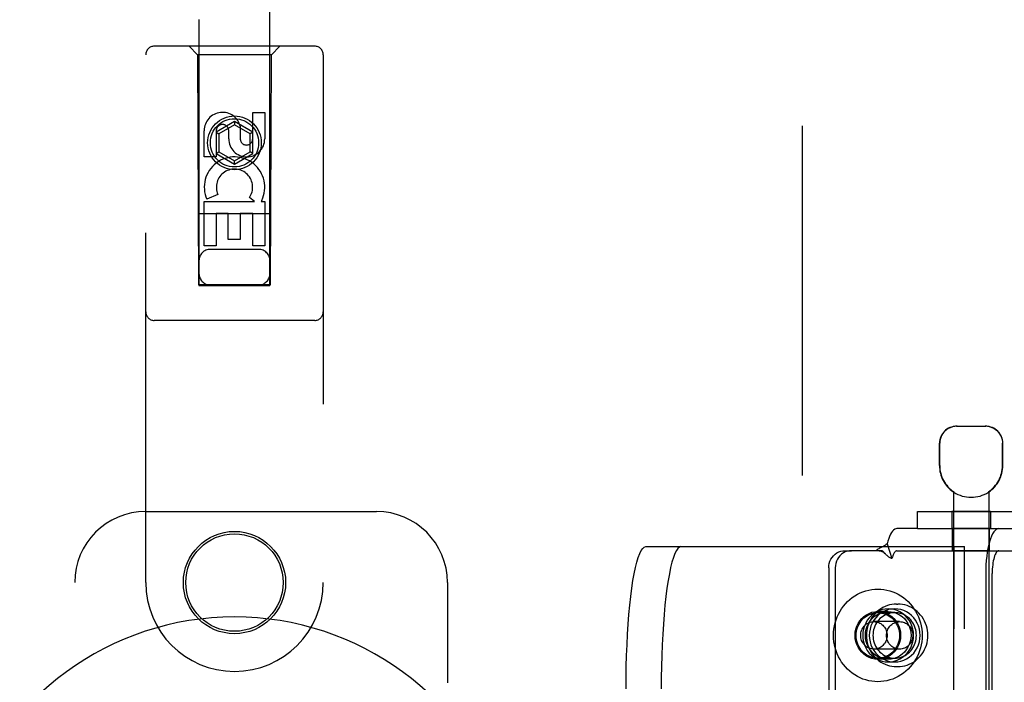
# Model space of a CAD drawing. Header units: inches. Extents: x 0 to 224, y 0 to 145.
# Tile 6 of 125: x 62.07 to 65.53, y 53.03 to 55.36. Entities that reach past the tile are written whole.
import ezdxf

# ---------------------------------------------------------------- set-up
doc = ezdxf.new("R2010")
doc.units = ezdxf.units.IN
doc.header["$LTSCALE"] = 12.302632
doc.header["$MEASUREMENT"] = 0
doc.linetypes.add('HIDDEN', pattern=[0.2, 0.1, -0.1])
doc.layers.get('0').update_dxf_attribs({"linetype": 'CONTINUOUS'})
doc.layers.add('02___PRT_ALL_AXES', color=7, linetype='CONTINUOUS')
doc.layers.add('DEFAULT_2', color=8, linetype='HIDDEN')

msp = doc.modelspace()

# ---------------------------------------------------------------- linework, layer by layer
at = {"color": 7, "linetype": 'Continuous'}
msp.add_arc((62.8228, 52.2542), 1.0039, 305.5066, 234.4934, dxfattribs=at)
at = {"layer": '02___PRT_ALL_AXES', "color": 8, "linetype": 'HIDDEN'}
for p, q in [((62.8869, 54.9409), (62.8869, 55.0333)), ((62.8869, 55.0333), (62.9293, 55.0333)), ((62.9293, 55.0333), (62.9293, 54.9409)), ((62.7161, 54.877), (62.7161, 54.9694)), ((62.7586, 54.9694), (62.7586, 54.877)), ((62.8024, 54.9409), (62.8024, 54.9694)), ((62.8434, 54.9832), (62.8434, 54.9369)), ((62.7586, 54.877), (62.7161, 54.877)), ((62.7642, 54.7451), (62.7251, 54.7282)), ((62.7161, 54.5646), (62.7161, 54.7207)), ((62.7161, 54.7207), (62.8937, 54.7207)), ((62.8937, 54.7207), (62.8752, 54.7337)), ((62.9188, 54.7242), (62.9171, 54.7207)), ((62.9171, 54.7207), (62.9293, 54.7207)), ((62.9293, 54.7207), (62.9293, 54.5646)), ((62.7586, 54.6781), (62.7586, 54.5646)), ((62.801, 54.6781), (62.7586, 54.6781)), ((62.801, 54.5859), (62.801, 54.6781)), ((62.8434, 54.6781), (62.8434, 54.5859)), ((62.8869, 54.6781), (62.8434, 54.6781)), ((62.8869, 54.5646), (62.8869, 54.6781)), ((62.8434, 54.5859), (62.801, 54.5859)), ((62.7586, 54.5646), (62.7161, 54.5646)), ((62.9293, 54.5646), (62.8869, 54.5646)), ((65.305, 53.7907), (65.305, 53.8692)), ((65.528, 53.7907), (65.528, 53.8692)), ((65.354, 53.6984), (65.354, 50.2292)), ((65.3558, 53.6984), (65.354, 53.6984)), ((65.3558, 53.6984), (65.3558, 53.6972)), ((65.4772, 53.6984), (65.4772, 53.6972)), ((65.479, 53.6984), (65.4772, 53.6984)), ((65.479, 53.6984), (65.479, 50.2292)), ((65.3485, 53.6292), (65.3485, 53.5692)), ((65.4845, 53.6292), (65.3485, 53.6292)), ((65.4845, 53.6292), (65.4845, 53.5692)), ((65.4845, 53.5692), (65.3485, 53.5692)), ((65.3515, 53.4912), (65.3515, 53.5692)), ((65.4815, 53.4912), (65.4815, 53.5692)), ((65.4815, 53.4912), (65.3515, 53.4912)), ((65.1246, 53.2867), (65.1474, 53.2867)), ((65.1543, 53.3032), (65.1581, 53.3032)), ((65.1246, 53.2772), (65.0881, 53.2772)), ((65.1246, 53.1092), (65.0881, 53.1092)), ((65.1246, 53.0997), (65.1474, 53.0997)), ((65.1543, 53.0832), (65.1581, 53.0832))]:
    msp.add_line(p, q, dxfattribs=at)
for points in [[(65.1246, 53.2867), (65.1137, 53.286), (65.1032, 53.284), (65.0929, 53.2806), (65.083, 53.276), (65.0738, 53.2702), (65.0653, 53.2632), (65.0577, 53.2552), (65.051, 53.2463), (65.0454, 53.2367), (65.041, 53.2264), (65.0378, 53.2156), (65.0358, 53.2045), (65.0352, 53.1932), (65.0358, 53.182), (65.0378, 53.1709), (65.041, 53.1601), (65.0454, 53.1498), (65.051, 53.1401), (65.0577, 53.1312), (65.0653, 53.1232), (65.0738, 53.1163), (65.083, 53.1104), (65.0929, 53.1058), (65.1032, 53.1024), (65.1137, 53.1004), (65.1246, 53.0997)], [(65.1474, 53.2867), (65.1365, 53.286), (65.126, 53.284), (65.1157, 53.2806), (65.1058, 53.276), (65.0966, 53.2702), (65.0881, 53.2632), (65.0805, 53.2552), (65.0738, 53.2463), (65.0682, 53.2367), (65.0638, 53.2264), (65.0606, 53.2156), (65.0586, 53.2045), (65.058, 53.1932), (65.0586, 53.182), (65.0606, 53.1709), (65.0638, 53.1601), (65.0682, 53.1498), (65.0738, 53.1401), (65.0805, 53.1312), (65.0881, 53.1232), (65.0966, 53.1163), (65.1058, 53.1104), (65.1157, 53.1058), (65.126, 53.1024), (65.1365, 53.1004), (65.1474, 53.0997)], [(65.1246, 53.0997), (65.1355, 53.1004), (65.146, 53.1024), (65.1563, 53.1058), (65.1661, 53.1104), (65.1754, 53.1163), (65.1839, 53.1232), (65.1915, 53.1312), (65.1982, 53.1401), (65.2038, 53.1498), (65.2082, 53.1601), (65.2114, 53.1709), (65.2134, 53.182), (65.214, 53.1932), (65.2134, 53.2045), (65.2114, 53.2156), (65.2082, 53.2264), (65.2038, 53.2367), (65.1982, 53.2463), (65.1915, 53.2552), (65.1839, 53.2632), (65.1754, 53.2702), (65.1661, 53.276), (65.1563, 53.2806), (65.146, 53.284), (65.1355, 53.286), (65.1246, 53.2867)], [(65.1474, 53.0997), (65.1583, 53.1004), (65.1688, 53.1024), (65.1791, 53.1058), (65.189, 53.1104), (65.1982, 53.1163), (65.2067, 53.1232), (65.2143, 53.1312), (65.221, 53.1401), (65.2266, 53.1498), (65.231, 53.1601), (65.2342, 53.1709), (65.2362, 53.182), (65.2368, 53.1932), (65.2362, 53.2045), (65.2342, 53.2156), (65.231, 53.2264), (65.2266, 53.2367), (65.221, 53.2463), (65.2143, 53.2552), (65.2067, 53.2632), (65.1982, 53.2702), (65.189, 53.276), (65.1791, 53.2806), (65.1688, 53.284), (65.1583, 53.286), (65.1474, 53.2867)], [(65.0881, 53.1092), (65.0775, 53.11), (65.0673, 53.1121), (65.0573, 53.1156), (65.0479, 53.1205), (65.0392, 53.1266), (65.0312, 53.1338), (65.0243, 53.1421), (65.0185, 53.1512), (65.0138, 53.1611), (65.0105, 53.1715), (65.0084, 53.1823), (65.0077, 53.1932), (65.0084, 53.2042), (65.0105, 53.215), (65.0138, 53.2254), (65.0185, 53.2352), (65.0243, 53.2444), (65.0312, 53.2526), (65.0392, 53.2599), (65.0479, 53.266), (65.0573, 53.2708), (65.0673, 53.2744), (65.0775, 53.2765), (65.0881, 53.2772)], [(65.1246, 53.1092), (65.114, 53.11), (65.1038, 53.1121), (65.0939, 53.1156), (65.0844, 53.1205), (65.0757, 53.1266), (65.0678, 53.1338), (65.0609, 53.1421), (65.055, 53.1512), (65.0504, 53.1611), (65.047, 53.1715), (65.045, 53.1823), (65.0443, 53.1932), (65.045, 53.2042), (65.047, 53.215), (65.0504, 53.2254), (65.055, 53.2352), (65.0609, 53.2444), (65.0678, 53.2526), (65.0757, 53.2599), (65.0844, 53.266), (65.0939, 53.2708), (65.1038, 53.2744), (65.114, 53.2765), (65.1246, 53.2772)], [(65.1474, 53.2732), (65.1411, 53.273), (65.1348, 53.2721), (65.1286, 53.2708), (65.1226, 53.2689), (65.1167, 53.2665), (65.111, 53.2636), (65.1056, 53.2602), (65.1004, 53.2564), (65.0956, 53.2521), (65.0911, 53.2474), (65.087, 53.2424), (65.0834, 53.237), (65.0801, 53.2313), (65.0773, 53.2254), (65.075, 53.2192), (65.0732, 53.2129), (65.0719, 53.2064), (65.0712, 53.1999), (65.0709, 53.1932)], [(65.0881, 53.2772), (65.0986, 53.2765), (65.1088, 53.2744), (65.1188, 53.2708), (65.1282, 53.266), (65.1369, 53.2599), (65.1449, 53.2526), (65.1518, 53.2444), (65.1576, 53.2352), (65.1623, 53.2254), (65.1656, 53.215), (65.1677, 53.2042), (65.1684, 53.1932), (65.1677, 53.1823), (65.1656, 53.1715), (65.1623, 53.1611), (65.1576, 53.1512), (65.1518, 53.1421), (65.1449, 53.1338), (65.1369, 53.1266), (65.1282, 53.1205), (65.1188, 53.1156), (65.1088, 53.1121), (65.0986, 53.11), (65.0881, 53.1092)], [(65.1246, 53.2772), (65.1352, 53.2765), (65.1454, 53.2744), (65.1553, 53.2708), (65.1648, 53.266), (65.1735, 53.2599), (65.1814, 53.2526), (65.1883, 53.2444), (65.1942, 53.2352), (65.1988, 53.2254), (65.2022, 53.215), (65.2042, 53.2042), (65.2049, 53.1932), (65.2042, 53.1823), (65.2022, 53.1715), (65.1988, 53.1611), (65.1942, 53.1512), (65.1883, 53.1421), (65.1814, 53.1338), (65.1735, 53.1266), (65.1648, 53.1205), (65.1553, 53.1156), (65.1454, 53.1121), (65.1352, 53.11), (65.1246, 53.1092)], [(65.2239, 53.1932), (65.2236, 53.1999), (65.2229, 53.2064), (65.2216, 53.2129), (65.2198, 53.2192), (65.2175, 53.2254), (65.2147, 53.2313), (65.2114, 53.237), (65.2078, 53.2424), (65.2037, 53.2474), (65.1992, 53.2521), (65.1944, 53.2564), (65.1892, 53.2602), (65.1838, 53.2636), (65.1781, 53.2665), (65.1722, 53.2689), (65.1662, 53.2708), (65.16, 53.2721), (65.1537, 53.273), (65.1474, 53.2732)], [(65.0709, 53.1932), (65.0712, 53.1866), (65.0719, 53.1801), (65.0732, 53.1736), (65.075, 53.1673), (65.0773, 53.1611), (65.0801, 53.1552), (65.0834, 53.1495), (65.087, 53.1441), (65.0911, 53.139), (65.0956, 53.1344), (65.1004, 53.1301), (65.1056, 53.1263), (65.111, 53.1229), (65.1167, 53.12), (65.1226, 53.1176), (65.1286, 53.1157), (65.1348, 53.1143), (65.1411, 53.1135), (65.1474, 53.1132)], [(65.1474, 53.1132), (65.1537, 53.1135), (65.16, 53.1143), (65.1662, 53.1157), (65.1722, 53.1176), (65.1781, 53.12), (65.1838, 53.1229), (65.1892, 53.1263), (65.1944, 53.1301), (65.1992, 53.1344), (65.2037, 53.139), (65.2078, 53.1441), (65.2114, 53.1495), (65.2147, 53.1552), (65.2175, 53.1611), (65.2198, 53.1673), (65.2216, 53.1736), (65.2229, 53.1801), (65.2236, 53.1866), (65.2239, 53.1932)]]:
    msp.add_lwpolyline(points, dxfattribs=at)
for centre, radius in [((62.8228, 54.9267), 0.085), ((62.8228, 53.3792), 0.1715)]:
    msp.add_circle(centre, radius, dxfattribs=at)
for centre, radius, start, end in [((62.7805, 54.9695), 0.0644, 12.2995, 180.0775), ((62.7805, 54.9694), 0.0219, 359.9011, 180), ((62.8659, 54.9409), 0.0635, 180, 360), ((62.865, 54.9409), 0.0219, 190.307, 360), ((62.8229, 54.7705), 0.1065, 334.2636, 203.4027), ((62.8229, 54.7705), 0.0639, 324.8895, 203.4026), ((65.4165, 53.7907), 0.1115, 180, 235.907), ((65.4165, 53.7907), 0.1105, 180, 236.6915), ((65.4165, 53.7907), 0.1105, 303.3085, 360), ((65.4165, 53.7907), 0.1115, 304.093, 360), ((65.4165, 53.7907), 0.1115, 237.033, 302.967)]:
    msp.add_arc(centre, radius, start, end, dxfattribs=at)
at = {"layer": 'DEFAULT_2', "color": 8, "linetype": 'HIDDEN'}
for p, q in [((64.8228, 21.7692), (64.8228, 82.7392)), ((62.6978, 82.4267), (62.6978, 54.4249)), ((62.9478, 54.4249), (62.9478, 82.4267)), ((63.1053, 55.2667), (62.5403, 55.2667)), ((62.6928, 55.2367), (62.6628, 55.2667)), ((62.9528, 55.2367), (62.9828, 55.2667)), ((62.5103, 53.3792), (62.5103, 55.2367)), ((62.6928, 55.2367), (62.6963, 54.4267)), ((62.9528, 55.2367), (62.6928, 55.2367)), ((62.9493, 54.4267), (62.9528, 55.2367)), ((63.1353, 55.2367), (63.1353, 53.3792)), ((62.8228, 55.0016), (62.7578, 54.964)), ((62.8228, 54.99), (62.7678, 54.9583)), ((62.8228, 55.0016), (62.8228, 54.99)), ((62.8878, 54.964), (62.8228, 55.0016)), ((62.8778, 54.9583), (62.8228, 54.99)), ((62.7578, 54.964), (62.7578, 54.889)), ((62.7578, 54.964), (62.7678, 54.9583)), ((62.7678, 54.9583), (62.7678, 54.8948)), ((62.8878, 54.964), (62.8778, 54.9583)), ((62.8778, 54.8948), (62.8778, 54.9583)), ((62.8878, 54.889), (62.8878, 54.964)), ((62.7578, 54.889), (62.7678, 54.8948)), ((62.7578, 54.889), (62.8228, 54.8515)), ((62.7678, 54.8948), (62.8228, 54.863)), ((62.8228, 54.863), (62.8778, 54.8948)), ((62.8228, 54.8515), (62.8878, 54.889)), ((62.8878, 54.889), (62.8778, 54.8948)), ((62.8228, 54.8515), (62.8228, 54.863)), ((62.9503, 54.6767), (62.6952, 54.6767)), ((62.9078, 54.5517), (62.7378, 54.5517)), ((62.6963, 54.4267), (62.9493, 54.4267)), ((62.6978, 54.4281), (62.9478, 54.4281)), ((62.6978, 54.4249), (62.9478, 54.4249)), ((63.1053, 54.3017), (62.5403, 54.3017)), ((65.365, 53.9292), (65.468, 53.9292)), ((65.306, 53.7907), (65.306, 53.8692)), ((65.527, 53.7907), (65.527, 53.8692)), ((62.5103, 53.6292), (63.3228, 53.6292)), ((65.2278, 53.5692), (65.2278, 53.6292)), ((65.2278, 53.6292), (65.6378, 53.6292)), ((65.2278, 53.5692), (65.1555, 53.5692)), ((65.2278, 53.5692), (65.6378, 53.5692)), ((64.2711, 53.5057), (65.3933, 53.5057)), ((65.1207, 53.515), (65.1379, 53.4638)), ((65.3568, 50.7557), (65.3568, 53.5057)), ((65.3933, 50.7557), (65.3933, 53.5057)), ((64.9725, 53.4912), (64.9953, 53.4912)), ((65.1037, 53.4912), (64.9953, 53.4912)), ((65.1142, 53.4803), (65.1077, 53.4872)), ((65.1148, 53.4797), (65.1142, 53.4803)), ((65.1555, 53.4912), (65.6196, 53.4912)), ((64.9152, 53.4312), (64.9152, 50.8312)), ((64.938, 53.4312), (64.938, 50.8312)), ((65.4679, 53.4112), (65.4679, 52.7567)), ((65.4907, 52.7567), (65.4907, 53.4112)), ((62.2603, 51.1292), (62.2603, 53.3792)), ((63.5728, 53.3792), (63.5728, 53.0261)), ((65.0881, 53.2732), (65.1474, 53.2732)), ((65.1649, 53.2417), (65.0743, 53.2417)), ((65.1649, 53.1447), (65.0743, 53.1447)), ((65.0881, 53.1132), (65.1474, 53.1132))]:
    msp.add_line(p, q, dxfattribs=at)
for points in [[(65.3672, 53.9292), (65.3611, 53.929), (65.3548, 53.928), (65.3485, 53.9264), (65.3422, 53.9241), (65.3361, 53.921), (65.3303, 53.9172), (65.3251, 53.9129), (65.3204, 53.908), (65.3161, 53.9024), (65.3125, 53.8963), (65.3097, 53.8897), (65.3076, 53.8829), (65.3064, 53.8761), (65.306, 53.8692)], [(65.5079, 53.9129), (65.5027, 53.9172), (65.497, 53.921), (65.4909, 53.9241), (65.4846, 53.9264), (65.4782, 53.928), (65.472, 53.929), (65.4658, 53.9292)], [(65.5079, 53.9129), (65.5127, 53.908), (65.5169, 53.9024), (65.5205, 53.8963), (65.5233, 53.8897), (65.5254, 53.8829), (65.5266, 53.8761), (65.527, 53.8692)], [(65.1555, 53.5692), (65.1515, 53.5686), (65.1476, 53.5669), (65.1438, 53.5641), (65.14, 53.5601), (65.1364, 53.555), (65.1328, 53.5489), (65.1295, 53.5418), (65.1263, 53.5337), (65.1234, 53.5248), (65.1207, 53.515)], [(65.5141, 53.5692), (65.5096, 53.5685), (65.5051, 53.5662), (65.5007, 53.5624), (65.4964, 53.5572), (65.4923, 53.5506), (65.4884, 53.5426), (65.4848, 53.5334), (65.4814, 53.523), (65.4784, 53.5115), (65.4757, 53.499), (65.4734, 53.4857), (65.4714, 53.4717), (65.4699, 53.4571), (65.4688, 53.4421), (65.4681, 53.4268), (65.4679, 53.4112)], [(64.2015, 53.0057), (64.2017, 53.0451), (64.2024, 53.0839), (64.2034, 53.1225), (64.2049, 53.1602), (64.2068, 53.1971), (64.2091, 53.2327), (64.2118, 53.267), (64.2148, 53.2996), (64.2182, 53.3304), (64.2219, 53.3593), (64.2259, 53.3859), (64.2302, 53.4102), (64.2348, 53.432), (64.2395, 53.4512), (64.2445, 53.4677), (64.2496, 53.4813), (64.2549, 53.4919), (64.2602, 53.4996), (64.2656, 53.5042), (64.2711, 53.5057)], [(64.3949, 53.5057), (64.3894, 53.5042), (64.384, 53.4996), (64.3787, 53.4919), (64.3734, 53.4813), (64.3683, 53.4677), (64.3633, 53.4512), (64.3585, 53.432), (64.354, 53.4102), (64.3497, 53.3859), (64.3457, 53.3593), (64.342, 53.3304), (64.3386, 53.2996), (64.3356, 53.267), (64.3329, 53.2327), (64.3306, 53.1971), (64.3287, 53.1602), (64.3272, 53.1225), (64.3262, 53.0839), (64.3255, 53.0451), (64.3253, 53.0057)], [(65.1207, 53.515), (65.1177, 53.5126), (65.1147, 53.5104), (65.1117, 53.5085), (65.1086, 53.5068), (65.1056, 53.5053), (65.1026, 53.5038), (65.0998, 53.5025), (65.0969, 53.5012), (65.094, 53.4997), (65.0911, 53.4981), (65.0882, 53.4965), (65.0855, 53.4947), (65.0831, 53.493), (65.0809, 53.4912)], [(64.9152, 53.4312), (64.9157, 53.4391), (64.9171, 53.4468), (64.9195, 53.4542), (64.9229, 53.4612), (64.927, 53.4678), (64.932, 53.4737), (64.9376, 53.4788), (64.9439, 53.4832), (64.9506, 53.4867), (64.9577, 53.4892), (64.965, 53.4907), (64.9725, 53.4912)], [(64.9953, 53.4912), (64.9878, 53.4907), (64.9805, 53.4892), (64.9734, 53.4867), (64.9667, 53.4832), (64.9604, 53.4788), (64.9548, 53.4737), (64.9498, 53.4678), (64.9457, 53.4612), (64.9423, 53.4542), (64.9399, 53.4468), (64.9385, 53.4391), (64.938, 53.4312)], [(65.0929, 53.4912), (65.0946, 53.4912), (65.0974, 53.4907), (65.1001, 53.49), (65.1026, 53.4889), (65.1051, 53.4876), (65.1075, 53.4861), (65.1099, 53.4843), (65.1122, 53.4822), (65.1148, 53.4797)], [(65.1077, 53.4872), (65.1056, 53.4893), (65.1037, 53.4912)], [(65.1379, 53.4638), (65.1357, 53.4643), (65.1336, 53.4651), (65.1315, 53.4661), (65.1294, 53.4673), (65.1271, 53.4687), (65.1249, 53.4703), (65.1228, 53.472), (65.1208, 53.4739), (65.1186, 53.4759), (65.1164, 53.478), (65.1148, 53.4797)], [(65.1555, 53.4912), (65.1535, 53.4909), (65.1515, 53.4901), (65.1496, 53.4886), (65.1477, 53.4866), (65.1458, 53.484), (65.144, 53.4809), (65.1423, 53.4773), (65.1407, 53.4733), (65.1392, 53.4687), (65.1379, 53.4638)], [(65.5141, 53.4912), (65.5118, 53.4908), (65.5095, 53.4897), (65.5073, 53.4878), (65.5052, 53.4851), (65.5031, 53.4818), (65.5011, 53.4777), (65.4993, 53.4731), (65.4976, 53.4678), (65.496, 53.462), (65.4947, 53.4557), (65.4935, 53.4489), (65.4925, 53.4418), (65.4917, 53.4345), (65.4912, 53.4268), (65.4908, 53.4191), (65.4907, 53.4112)], [(64.9322, 53.1932), (64.9325, 53.2044), (64.9336, 53.2154), (64.9354, 53.2264), (64.938, 53.2372), (64.9412, 53.2478), (64.9451, 53.2582), (64.9497, 53.2682), (64.9549, 53.2779), (64.9607, 53.2872), (64.9671, 53.2961), (64.9741, 53.3045), (64.9817, 53.3124), (64.9897, 53.3197), (64.9982, 53.3264), (65.0071, 53.3325), (65.0163, 53.338), (65.0259, 53.3427), (65.0358, 53.3468), (65.046, 53.3502), (65.0563, 53.3528), (65.0668, 53.3547), (65.0774, 53.3558), (65.0881, 53.3562), (65.0987, 53.3558), (65.1093, 53.3547), (65.1198, 53.3528), (65.1301, 53.3502), (65.1403, 53.3468), (65.1502, 53.3427), (65.1598, 53.338), (65.169, 53.3325), (65.1779, 53.3264), (65.1864, 53.3197), (65.1944, 53.3124), (65.202, 53.3045), (65.209, 53.2961), (65.2154, 53.2872), (65.2212, 53.2779), (65.2265, 53.2682), (65.231, 53.2582), (65.2349, 53.2478), (65.2381, 53.2372), (65.2407, 53.2264), (65.2425, 53.2154), (65.2436, 53.2044), (65.2439, 53.1932)], [(65.1543, 53.3032), (65.146, 53.3029), (65.1377, 53.3019), (65.1296, 53.3002), (65.1216, 53.2979), (65.1138, 53.2949), (65.1062, 53.2913), (65.099, 53.2871), (65.092, 53.2824), (65.0855, 53.277), (65.0793, 53.2712), (65.0736, 53.2648), (65.0685, 53.2581), (65.0638, 53.2509), (65.0597, 53.2433), (65.0562, 53.2355), (65.0533, 53.2273), (65.051, 53.219), (65.0494, 53.2105), (65.0484, 53.2019), (65.0481, 53.1932)], [(65.2643, 53.1932), (65.264, 53.2019), (65.263, 53.2105), (65.2613, 53.219), (65.2591, 53.2274), (65.2561, 53.2355), (65.2526, 53.2433), (65.2485, 53.2509), (65.2439, 53.2581), (65.2387, 53.2649), (65.233, 53.2712), (65.2269, 53.277), (65.2203, 53.2824), (65.2134, 53.2871), (65.2061, 53.2913), (65.1986, 53.2949), (65.1908, 53.2979), (65.1828, 53.3002), (65.1746, 53.3019), (65.1664, 53.3029), (65.1581, 53.3032)], [(65.0115, 53.1932), (65.0118, 53.2002), (65.0127, 53.2071), (65.0142, 53.2139), (65.0162, 53.2206), (65.0187, 53.227), (65.0218, 53.2332), (65.0254, 53.2391), (65.0294, 53.2447), (65.034, 53.2498), (65.0389, 53.2545), (65.0442, 53.2588), (65.0498, 53.2625), (65.0557, 53.2657), (65.0619, 53.2684), (65.0683, 53.2705), (65.0748, 53.272), (65.0814, 53.2729), (65.0881, 53.2732)], [(65.0881, 53.2732), (65.0947, 53.2729), (65.1013, 53.272), (65.1079, 53.2705), (65.1142, 53.2684), (65.1204, 53.2657), (65.1263, 53.2625), (65.1319, 53.2588), (65.1372, 53.2545), (65.1421, 53.2498), (65.1467, 53.2447), (65.1507, 53.2391), (65.1543, 53.2332), (65.1574, 53.227), (65.1599, 53.2206), (65.1619, 53.2139), (65.1634, 53.2071), (65.1643, 53.2002), (65.1646, 53.1932)], [(65.0279, 53.1932), (65.0281, 53.1977), (65.0287, 53.2021), (65.0297, 53.2065), (65.0311, 53.2107), (65.0328, 53.2148), (65.0349, 53.2188), (65.0373, 53.2225), (65.04, 53.2259), (65.0431, 53.2291), (65.0464, 53.2319), (65.0499, 53.2345), (65.0536, 53.2366), (65.0576, 53.2385), (65.0616, 53.2399), (65.0658, 53.2409), (65.07, 53.2415), (65.0743, 53.2417)], [(65.0743, 53.2417), (65.0786, 53.2415), (65.0828, 53.2409), (65.087, 53.2399), (65.0911, 53.2385), (65.095, 53.2366), (65.0987, 53.2345), (65.1023, 53.2319), (65.1056, 53.2291), (65.1086, 53.2259), (65.1113, 53.2225), (65.1137, 53.2188), (65.1158, 53.2148), (65.1176, 53.2107), (65.1189, 53.2065), (65.1199, 53.2021), (65.1205, 53.1977), (65.1207, 53.1932)], [(65.1186, 53.1932), (65.1188, 53.1977), (65.1194, 53.2021), (65.1203, 53.2065), (65.1217, 53.2107), (65.1234, 53.2148), (65.1255, 53.2188), (65.1279, 53.2225), (65.1307, 53.2259), (65.1337, 53.2291), (65.137, 53.2319), (65.1405, 53.2345), (65.1443, 53.2366), (65.1482, 53.2385), (65.1523, 53.2399), (65.1564, 53.2409), (65.1607, 53.2415), (65.1649, 53.2417)], [(65.1649, 53.2417), (65.1692, 53.2415), (65.1735, 53.2409), (65.1776, 53.2399), (65.1817, 53.2385), (65.1856, 53.2366), (65.1894, 53.2345), (65.1929, 53.2319), (65.1962, 53.2291), (65.1992, 53.2259), (65.202, 53.2225), (65.2044, 53.2188), (65.2065, 53.2148), (65.2082, 53.2107), (65.2096, 53.2065), (65.2105, 53.2021), (65.2111, 53.1977), (65.2113, 53.1932)], [(65.2439, 53.1932), (65.2436, 53.1821), (65.2425, 53.171), (65.2407, 53.1601), (65.2381, 53.1493), (65.2349, 53.1386), (65.231, 53.1283), (65.2265, 53.1182), (65.2212, 53.1085), (65.2154, 53.0992), (65.209, 53.0904), (65.202, 53.082), (65.1944, 53.0741), (65.1864, 53.0668), (65.1779, 53.0601), (65.169, 53.054), (65.1598, 53.0485), (65.1502, 53.0437), (65.1403, 53.0396), (65.1301, 53.0363), (65.1198, 53.0336), (65.1093, 53.0317), (65.0987, 53.0306), (65.0881, 53.0302), (65.0774, 53.0306), (65.0668, 53.0317), (65.0563, 53.0336), (65.046, 53.0363), (65.0358, 53.0396), (65.0259, 53.0437), (65.0163, 53.0485), (65.0071, 53.054), (64.9982, 53.0601), (64.9897, 53.0668), (64.9817, 53.0741), (64.9741, 53.082), (64.9671, 53.0904), (64.9607, 53.0992), (64.9549, 53.1085), (64.9497, 53.1182), (64.9451, 53.1283), (64.9412, 53.1386), (64.938, 53.1493), (64.9354, 53.1601), (64.9336, 53.171), (64.9325, 53.1821), (64.9322, 53.1932)], [(65.0881, 53.1132), (65.0814, 53.1135), (65.0748, 53.1144), (65.0683, 53.116), (65.0619, 53.1181), (65.0557, 53.1207), (65.0498, 53.1239), (65.0442, 53.1277), (65.0389, 53.1319), (65.034, 53.1367), (65.0294, 53.1418), (65.0254, 53.1473), (65.0218, 53.1532), (65.0187, 53.1594), (65.0162, 53.1659), (65.0142, 53.1725), (65.0127, 53.1793), (65.0118, 53.1862), (65.0115, 53.1932)], [(65.0743, 53.1447), (65.07, 53.1449), (65.0658, 53.1456), (65.0616, 53.1466), (65.0576, 53.148), (65.0536, 53.1498), (65.0499, 53.152), (65.0464, 53.1545), (65.0431, 53.1574), (65.04, 53.1606), (65.0373, 53.164), (65.0349, 53.1677), (65.0328, 53.1716), (65.0311, 53.1757), (65.0297, 53.18), (65.0287, 53.1843), (65.0281, 53.1887), (65.0279, 53.1932)], [(65.0481, 53.1932), (65.0484, 53.1846), (65.0494, 53.1759), (65.051, 53.1674), (65.0533, 53.1591), (65.0562, 53.151), (65.0597, 53.1431), (65.0638, 53.1356), (65.0685, 53.1284), (65.0736, 53.1216), (65.0793, 53.1153), (65.0855, 53.1094), (65.092, 53.1041), (65.0989, 53.0993), (65.1062, 53.0951), (65.1138, 53.0915), (65.1216, 53.0886), (65.1296, 53.0862), (65.1377, 53.0846), (65.146, 53.0836), (65.1543, 53.0832)], [(65.1207, 53.1932), (65.1205, 53.1887), (65.1199, 53.1843), (65.1189, 53.18), (65.1176, 53.1757), (65.1158, 53.1716), (65.1137, 53.1677), (65.1113, 53.164), (65.1086, 53.1606), (65.1056, 53.1574), (65.1023, 53.1545), (65.0987, 53.152), (65.095, 53.1498), (65.0911, 53.148), (65.087, 53.1466), (65.0828, 53.1456), (65.0786, 53.1449), (65.0743, 53.1447)], [(65.1646, 53.1932), (65.1643, 53.1862), (65.1634, 53.1793), (65.1619, 53.1725), (65.1599, 53.1659), (65.1574, 53.1594), (65.1543, 53.1532), (65.1507, 53.1473), (65.1467, 53.1418), (65.1421, 53.1367), (65.1372, 53.1319), (65.1319, 53.1277), (65.1263, 53.1239), (65.1204, 53.1207), (65.1142, 53.1181), (65.1079, 53.116), (65.1013, 53.1144), (65.0947, 53.1135), (65.0881, 53.1132)], [(65.1649, 53.1447), (65.1607, 53.1449), (65.1564, 53.1456), (65.1523, 53.1466), (65.1482, 53.148), (65.1443, 53.1498), (65.1405, 53.152), (65.137, 53.1545), (65.1337, 53.1574), (65.1307, 53.1606), (65.1279, 53.164), (65.1255, 53.1677), (65.1234, 53.1716), (65.1217, 53.1757), (65.1203, 53.18), (65.1194, 53.1843), (65.1188, 53.1887), (65.1186, 53.1932)], [(65.1581, 53.0832), (65.1664, 53.0836), (65.1746, 53.0846), (65.1828, 53.0862), (65.1908, 53.0886), (65.1986, 53.0915), (65.2061, 53.0951), (65.2134, 53.0993), (65.2203, 53.1041), (65.2269, 53.1094), (65.233, 53.1153), (65.2387, 53.1216), (65.2439, 53.1284), (65.2485, 53.1356), (65.2526, 53.1431), (65.2562, 53.151), (65.2591, 53.1591), (65.2613, 53.1675), (65.263, 53.176), (65.264, 53.1846), (65.2643, 53.1932)], [(65.2113, 53.1932), (65.2111, 53.1887), (65.2105, 53.1843), (65.2096, 53.18), (65.2082, 53.1757), (65.2065, 53.1716), (65.2044, 53.1677), (65.202, 53.164), (65.1992, 53.1606), (65.1962, 53.1574), (65.1929, 53.1545), (65.1894, 53.152), (65.1856, 53.1498), (65.1817, 53.148), (65.1776, 53.1466), (65.1735, 53.1456), (65.1692, 53.1449), (65.1649, 53.1447)]]:
    msp.add_lwpolyline(points, dxfattribs=at)
for centre, radius in [((62.8228, 54.9267), 0.0945), ((62.8228, 53.3792), 0.18)]:
    msp.add_circle(centre, radius, dxfattribs=at)
for centre, radius, start, end in [((62.5403, 55.2367), 0.03, 90, 180), ((63.1053, 55.2367), 0.03, 0, 90), ((62.7378, 54.5117), 0.04, 90, 180), ((62.9078, 54.5117), 0.04, 0, 90), ((62.7378, 54.4667), 0.04, 180, 270), ((62.9078, 54.4667), 0.04, 270, 360), ((62.5403, 54.3317), 0.03, 180, 270), ((63.1053, 54.3317), 0.03, 270, 360), ((65.365, 53.8692), 0.06, 90, 180), ((65.468, 53.8692), 0.06, 0, 90), ((62.5103, 53.3792), 0.25, 90, 180), ((63.3228, 53.3792), 0.25, 0, 90), ((62.8228, 53.3792), 0.3125, 180, 360)]:
    msp.add_arc(centre, radius, start, end, dxfattribs=at)

doc.saveas('drawing.dxf')
